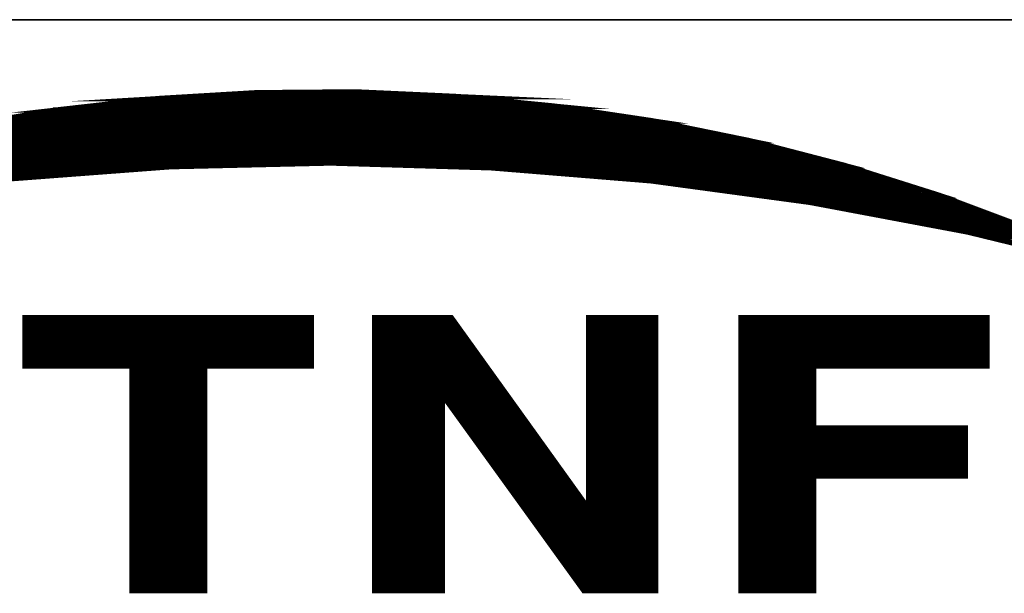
# Model space of a CAD drawing. Header units: millimetres. Extents: x 4065 to 8083, y -652 to 5416.
# Tile 218 of 256: x 5542 to 5557, y 4164 to 4173. Entities that reach past the tile are written whole.
import ezdxf

# ---------------------------------------------------------------- set-up
doc = ezdxf.new("R2010")
doc.units = ezdxf.units.MM
doc.header["$LTSCALE"] = 0.8
doc.layers.get('0').update_dxf_attribs({"linetype": 'CONTINUOUS', "lineweight": 0})

# ---------------------------------------------------------------- blocks, each defined once
blk = doc.blocks.new('SMOOTH_0$0254')
at = {"const_width": 0.0127}
blk.add_lwpolyline([(-0.00635, 0, 1), (0.00635, 0, 1)], format="xyb", close=True, dxfattribs=at)
blk = doc.blocks.new('logo')
at = {"color": 7, "const_width": 0.3380740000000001}
for points in [[(-3495.641256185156, 5338.044347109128), (-3491.639675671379, 5339.830451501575), (-3485.860544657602, 5342.097428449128), (-3479.969875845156, 5344.063883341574), (-3473.984643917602, 5345.712619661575), (-3467.913597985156, 5347.052217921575), (-3461.790997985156, 5348.074097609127), (-3455.625486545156, 5348.769598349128), (-3449.425590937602, 5349.138862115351), (-3443.217123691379, 5349.190336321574), (-3437.008665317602, 5348.907010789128), (-3430.834528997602, 5348.305922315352), (-3424.694794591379, 5347.387070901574), (-3418.606569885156, 5346.141955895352), (-3412.595631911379, 5344.579122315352), (-3406.679097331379, 5342.707159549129), (-3400.865670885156, 5340.525978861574)], [(-3395.172415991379, 5338.044329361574), (-3404.927341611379, 5340.422968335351), (-3414.78528663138, 5342.277796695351), (-3424.737759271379, 5343.625939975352), (-3434.741670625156, 5344.441674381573), (-3444.771412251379, 5344.742285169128), (-3454.809725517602, 5344.51038947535), (-3464.813636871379, 5343.754718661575), (-3474.774636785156, 5342.483862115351), (-3484.649831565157, 5340.680605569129), (-3494.421882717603, 5338.370637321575), (-3495.641256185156, 5338.044347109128)], [(-3435.295056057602, 5348.588236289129), (-3455.748497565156, 5348.588245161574)], [(-3456.762737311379, 5348.419217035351), (-3434.111797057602, 5348.419217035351)], [(-3426.843161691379, 5347.574014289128), (-3463.862238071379, 5347.574005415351)], [(-3463.777799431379, 5347.742998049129), (-3427.181288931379, 5347.743024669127)], [(-3470.623815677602, 5346.390728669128), (-3420.250798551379, 5346.390728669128)], [(-3421.603076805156, 5346.728838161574), (-3469.271519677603, 5346.728838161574)], [(-3474.342576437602, 5345.54557028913), (-3416.869987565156, 5345.545552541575)], [(-3418.222336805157, 5345.883635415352), (-3472.483213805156, 5345.88360879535)], [(-3476.201965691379, 5344.953914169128), (-3414.587979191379, 5344.953905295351)], [(-3475.525835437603, 5345.207496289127), (-3415.517656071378, 5345.207478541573)], [(-3416.193866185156, 5345.376497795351), (-3417.123560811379, 5345.376462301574)], [(-3478.737565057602, 5344.277739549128), (-3459.29831893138, 5344.277748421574)], [(-3430.731048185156, 5344.362320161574), (-3412.136987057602, 5344.362320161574)], [(-3411.629858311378, 5344.193265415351), (-3429.46326181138, 5344.193300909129)], [(-3411.122773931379, 5344.024237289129), (-3427.519371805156, 5344.024237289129)], [(-3410.615662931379, 5343.855191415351), (-3425.40642705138, 5343.855191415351)], [(-3409.263322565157, 5343.348071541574), (-3422.279189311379, 5343.348098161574)], [(-3408.587192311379, 5343.179043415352), (-3420.081708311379, 5343.179052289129)], [(-3407.911079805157, 5343.010041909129), (-3418.898458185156, 5343.010006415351)], [(-3406.389720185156, 5342.502895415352), (-3415.264180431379, 5342.50286879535)], [(-3405.037441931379, 5341.995793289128), (-3412.982163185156, 5341.995784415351)], [(-3411.629884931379, 5341.82672079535), (-3410.953754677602, 5341.826738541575)], [(-3404.530295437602, 5341.826747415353), (-3410.108507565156, 5341.826738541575)], [(-3404.192248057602, 5341.657745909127), (-3411.291784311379, 5341.657745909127)], [(-3403.68514593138, 5341.488682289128), (-3409.855023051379, 5341.488673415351)], [(-3403.178034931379, 5341.319636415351), (-3403.769655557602, 5341.319627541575)], [(-3402.839960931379, 5341.150590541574), (-3408.756238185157, 5341.150626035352)], [(-3402.332867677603, 5340.981544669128), (-3406.981385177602, 5340.981553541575)], [(-3401.994758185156, 5340.812507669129), (-3406.136164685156, 5340.812516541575)], [(-3403.516091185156, 5340.305414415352), (-3400.642471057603, 5340.305441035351)], [(-3400.304405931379, 5340.13640403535), (-3403.009015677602, 5340.136430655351)], [(-3463.862300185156, 5334.811711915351), (-3446.028896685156, 5334.811711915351)], [(-3446.028896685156, 5334.558156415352), (-3463.862300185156, 5334.558156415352)], [(-3441.802971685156, 5334.980748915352), (-3441.802971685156, 5318.077048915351)], [(-3441.549416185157, 5334.980748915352), (-3441.549416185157, 5318.077048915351)], [(-3441.295860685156, 5334.980748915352), (-3441.295860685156, 5318.077048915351)], [(-3441.042305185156, 5334.980748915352), (-3441.042305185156, 5318.077048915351)], [(-3440.788749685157, 5334.980748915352), (-3440.788749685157, 5318.077048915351)], [(-3440.535194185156, 5334.980748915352), (-3440.535194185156, 5318.077048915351)], [(-3440.281638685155, 5334.980748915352), (-3440.281638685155, 5318.077048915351)], [(-3439.943564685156, 5334.980748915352), (-3439.943564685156, 5318.077048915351)], [(-3439.690009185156, 5334.980748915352), (-3439.690009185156, 5318.077048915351)], [(-3439.436453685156, 5334.980748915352), (-3439.436453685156, 5318.077048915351)], [(-3439.182898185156, 5334.980748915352), (-3439.182898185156, 5318.077048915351)], [(-3438.929342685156, 5334.980748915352), (-3438.929342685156, 5318.077048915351)], [(-3438.675787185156, 5334.980748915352), (-3438.675787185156, 5318.077048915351)], [(-3438.422231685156, 5334.980748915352), (-3438.422231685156, 5318.077048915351)], [(-3438.168676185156, 5334.980748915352), (-3438.168676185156, 5318.077048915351)], [(-3437.915120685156, 5334.980748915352), (-3437.915120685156, 5318.077048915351)], [(-3437.661565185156, 5334.980748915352), (-3437.661565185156, 5330.163194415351)], [(-3437.408009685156, 5334.980748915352), (-3437.408009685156, 5329.909638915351)], [(-3437.154454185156, 5334.811711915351), (-3437.154454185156, 5329.487046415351)], [(-3428.449048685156, 5334.980748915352), (-3428.449048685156, 5318.077048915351)], [(-3428.195493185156, 5334.980748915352), (-3428.195493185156, 5318.077048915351)], [(-3427.941937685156, 5334.980748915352), (-3427.941937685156, 5318.077048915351)], [(-3427.688382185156, 5334.980748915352), (-3427.688382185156, 5318.077048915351)], [(-3427.434826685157, 5334.980748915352), (-3427.434826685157, 5318.077048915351)], [(-3427.181271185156, 5334.980748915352), (-3427.181271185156, 5318.077048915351)], [(-3426.927715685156, 5334.980748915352), (-3426.927715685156, 5318.077048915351)], [(-3426.674160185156, 5334.980748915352), (-3426.674160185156, 5318.077048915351)], [(-3426.420604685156, 5334.980748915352), (-3426.420604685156, 5318.077048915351)], [(-3426.167049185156, 5334.980748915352), (-3426.167049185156, 5318.077048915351)], [(-3425.913493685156, 5334.980748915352), (-3425.913493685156, 5318.077048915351)], [(-3425.659938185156, 5334.980748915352), (-3425.659938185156, 5318.077048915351)], [(-3425.406382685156, 5334.980748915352), (-3425.406382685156, 5318.077048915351)], [(-3425.152827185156, 5334.980748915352), (-3425.152827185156, 5318.077048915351)], [(-3424.899271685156, 5334.980748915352), (-3424.899271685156, 5318.077048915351)], [(-3424.645716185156, 5334.980748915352), (-3424.645716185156, 5318.077048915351)], [(-3419.067495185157, 5334.896230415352), (-3403.769646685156, 5334.896230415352)], [(-3419.067495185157, 5334.642674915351), (-3403.769646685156, 5334.642674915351)], [(-3446.028896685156, 5334.304600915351), (-3463.862300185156, 5334.304600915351)], [(-3446.028896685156, 5334.051045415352), (-3463.862300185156, 5334.051045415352)], [(-3446.028896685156, 5333.797489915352), (-3463.862300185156, 5333.797489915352)], [(-3436.900898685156, 5334.389119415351), (-3436.900898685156, 5329.233490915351)], [(-3436.647343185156, 5334.051045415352), (-3436.647343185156, 5328.895416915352)], [(-3419.067495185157, 5334.389119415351), (-3403.769646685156, 5334.389119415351)], [(-3419.067495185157, 5334.135563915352), (-3403.769646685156, 5334.135563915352)], [(-3419.067495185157, 5333.88200841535), (-3403.769646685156, 5333.88200841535)], [(-3446.028896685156, 5333.543934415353), (-3463.862300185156, 5333.543934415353)], [(-3446.028896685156, 5333.290378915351), (-3463.862300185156, 5333.290378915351)], [(-3436.393787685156, 5333.712971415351), (-3436.393787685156, 5328.55734291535)], [(-3436.140232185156, 5333.374897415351), (-3436.140232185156, 5328.134750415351)], [(-3419.067495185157, 5333.628452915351), (-3403.769646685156, 5333.628452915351)], [(-3419.067495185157, 5333.374897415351), (-3403.769646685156, 5333.374897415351)], [(-3446.028896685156, 5333.036823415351), (-3463.862300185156, 5333.036823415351)], [(-3446.028896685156, 5332.783267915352), (-3463.862300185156, 5332.783267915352)], [(-3435.886676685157, 5332.952304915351), (-3435.886676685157, 5327.796676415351)], [(-3435.633121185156, 5332.698749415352), (-3435.633121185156, 5327.374083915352)], [(-3419.067495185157, 5333.121341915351), (-3403.769646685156, 5333.121341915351)], [(-3419.067495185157, 5332.867786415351), (-3403.769646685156, 5332.867786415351)], [(-3419.067495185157, 5332.614230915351), (-3403.769646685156, 5332.614230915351)], [(-3446.028896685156, 5332.529712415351), (-3463.862300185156, 5332.529712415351)], [(-3446.028896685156, 5332.276156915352), (-3463.862300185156, 5332.276156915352)], [(-3457.016301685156, 5332.022601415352), (-3457.016301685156, 5318.077048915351)], [(-3456.762746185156, 5332.022601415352), (-3456.762746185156, 5318.077048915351)], [(-3456.509190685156, 5332.022601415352), (-3456.509190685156, 5318.077048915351)], [(-3456.255635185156, 5332.022601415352), (-3456.255635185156, 5318.077048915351)], [(-3456.002079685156, 5332.022601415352), (-3456.002079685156, 5318.077048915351)], [(-3455.748524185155, 5332.022601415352), (-3455.748524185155, 5318.077048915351)], [(-3455.494968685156, 5332.022601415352), (-3455.494968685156, 5318.077048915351)], [(-3455.241413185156, 5332.022601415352), (-3455.241413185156, 5318.077048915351)], [(-3454.987857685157, 5332.022601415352), (-3454.987857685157, 5318.077048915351)], [(-3454.734302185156, 5332.022601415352), (-3454.734302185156, 5318.077048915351)], [(-3454.480746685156, 5332.022601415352), (-3454.480746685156, 5318.077048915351)], [(-3454.227191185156, 5332.022601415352), (-3454.227191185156, 5318.077048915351)], [(-3453.973635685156, 5332.022601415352), (-3453.973635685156, 5318.077048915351)], [(-3453.720080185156, 5332.022601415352), (-3453.720080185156, 5318.077048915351)], [(-3453.466524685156, 5332.022601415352), (-3453.466524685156, 5318.077048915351)], [(-3453.212969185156, 5332.022601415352), (-3453.212969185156, 5318.077048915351)], [(-3452.959413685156, 5332.022601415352), (-3452.959413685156, 5318.077048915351)], [(-3435.379565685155, 5332.276156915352), (-3435.379565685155, 5327.036009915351)], [(-3419.067495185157, 5332.360675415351), (-3403.769646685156, 5332.360675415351)], [(-3419.067495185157, 5332.107119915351), (-3403.769646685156, 5332.107119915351)], [(-3435.126010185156, 5331.938082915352), (-3435.126010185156, 5326.697935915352)], [(-3434.872454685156, 5331.60000891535), (-3434.872454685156, 5326.35986191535)], [(-3419.067495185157, 5331.769045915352), (-3414.588014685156, 5331.769045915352)], [(-3419.067495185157, 5331.515490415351), (-3414.588014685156, 5331.515490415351)], [(-3434.618899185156, 5331.261934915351), (-3434.618899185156, 5325.937269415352)], [(-3434.365343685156, 5330.923860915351), (-3434.365343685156, 5325.68371391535)], [(-3419.067495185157, 5331.261934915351), (-3414.588014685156, 5331.261934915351)], [(-3419.067495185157, 5331.008379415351), (-3414.588014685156, 5331.008379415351)], [(-3419.067495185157, 5330.754823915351), (-3414.588014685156, 5330.754823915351)], [(-3434.111788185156, 5330.585786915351), (-3434.111788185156, 5325.26112141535)], [(-3433.858232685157, 5330.247712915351), (-3433.858232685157, 5325.007565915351)], [(-3419.067495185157, 5330.501268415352), (-3414.588014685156, 5330.501268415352)], [(-3419.067495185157, 5330.247712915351), (-3414.588014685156, 5330.247712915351)], [(-3433.604677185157, 5329.909638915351), (-3433.604677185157, 5324.584973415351)], [(-3433.351121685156, 5329.487046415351), (-3433.351121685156, 5324.331417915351)], [(-3419.067495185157, 5329.994157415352), (-3414.588014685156, 5329.994157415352)], [(-3419.067495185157, 5329.740601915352), (-3414.588014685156, 5329.740601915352)], [(-3419.067495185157, 5329.487046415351), (-3414.588014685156, 5329.487046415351)], [(-3433.097566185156, 5329.148972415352), (-3433.097566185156, 5323.908825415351)], [(-3419.067495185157, 5329.233490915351), (-3414.588014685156, 5329.233490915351)], [(-3419.067495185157, 5328.979935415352), (-3414.588014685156, 5328.979935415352)], [(-3432.844010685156, 5328.810898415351), (-3432.844010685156, 5323.570751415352)], [(-3432.590455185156, 5328.472824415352), (-3432.590455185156, 5323.232677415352)], [(-3419.067495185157, 5328.726379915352), (-3414.588014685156, 5328.726379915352)], [(-3419.067495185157, 5328.472824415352), (-3414.588014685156, 5328.472824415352)], [(-3432.336899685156, 5328.134750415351), (-3432.336899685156, 5322.894603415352)], [(-3432.083344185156, 5327.712157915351), (-3432.083344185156, 5322.472010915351)], [(-3419.067495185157, 5328.219268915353), (-3414.588014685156, 5328.219268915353)], [(-3419.067495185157, 5327.796676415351), (-3405.206461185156, 5327.796676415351)], [(-3418.982976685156, 5328.050231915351), (-3405.121942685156, 5328.050231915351)], [(-3431.829788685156, 5327.374083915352), (-3431.829788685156, 5322.218455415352)], [(-3419.067495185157, 5327.543120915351), (-3405.206461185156, 5327.543120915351)], [(-3419.067495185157, 5327.289565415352), (-3405.206461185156, 5327.289565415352)], [(-3419.067495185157, 5327.036009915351), (-3405.206461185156, 5327.036009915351)], [(-3431.576233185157, 5326.951491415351), (-3431.576233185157, 5321.79586291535)], [(-3431.322677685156, 5326.613417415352), (-3431.322677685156, 5321.457788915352)], [(-3419.067495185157, 5326.78245441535), (-3405.206461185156, 5326.78245441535)], [(-3419.067495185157, 5326.528898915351), (-3405.206461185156, 5326.528898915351)], [(-3431.069122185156, 5326.275343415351), (-3431.069122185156, 5321.11971491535)], [(-3430.815566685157, 5326.021787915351), (-3430.815566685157, 5320.78164091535)], [(-3419.067495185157, 5326.275343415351), (-3405.206461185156, 5326.275343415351)], [(-3419.067495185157, 5326.021787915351), (-3405.206461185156, 5326.021787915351)], [(-3430.562011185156, 5325.599195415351), (-3430.562011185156, 5320.359048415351)], [(-3430.308455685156, 5325.26112141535), (-3430.308455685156, 5320.105492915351)], [(-3419.067495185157, 5325.768232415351), (-3405.206461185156, 5325.768232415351)], [(-3419.067495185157, 5325.514676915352), (-3405.206461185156, 5325.514676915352)], [(-3419.067495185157, 5325.26112141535), (-3405.206461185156, 5325.26112141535)], [(-3430.054900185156, 5324.923047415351), (-3430.054900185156, 5319.682900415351)], [(-3429.801344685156, 5324.584973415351), (-3429.801344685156, 5319.344826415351)], [(-3419.067495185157, 5324.923047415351), (-3414.588014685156, 5324.923047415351)], [(-3419.067495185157, 5324.669491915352), (-3414.588014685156, 5324.669491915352)], [(-3429.547789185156, 5324.246899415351), (-3429.547789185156, 5319.091270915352)], [(-3419.067495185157, 5324.415936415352), (-3414.588014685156, 5324.415936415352)], [(-3419.067495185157, 5324.162380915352), (-3414.588014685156, 5324.162380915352)], [(-3429.294233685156, 5323.824306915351), (-3429.294233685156, 5318.753196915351)], [(-3429.040678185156, 5323.570751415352), (-3429.040678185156, 5318.330604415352)], [(-3419.067495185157, 5323.908825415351), (-3414.588014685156, 5323.908825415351)], [(-3419.067495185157, 5323.655269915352), (-3414.588014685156, 5323.655269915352)], [(-3419.067495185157, 5323.401714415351), (-3414.588014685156, 5323.401714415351)], [(-3428.787122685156, 5323.148158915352), (-3428.787122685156, 5318.077048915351)], [(-3428.618085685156, 5317.992530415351), (-3428.618085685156, 5323.148158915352)], [(-3419.067495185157, 5323.148158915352), (-3414.588014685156, 5323.148158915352)], [(-3419.067495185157, 5322.894603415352), (-3414.588014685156, 5322.894603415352)], [(-3419.067495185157, 5322.641047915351), (-3414.588014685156, 5322.641047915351)], [(-3419.067495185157, 5322.387492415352), (-3414.588014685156, 5322.387492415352)], [(-3419.067495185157, 5322.133936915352), (-3414.588014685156, 5322.133936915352)], [(-3419.067495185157, 5321.88038141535), (-3414.588014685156, 5321.88038141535)], [(-3419.067495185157, 5321.62682591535), (-3414.588014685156, 5321.62682591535)], [(-3419.067495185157, 5321.373270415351), (-3414.588014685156, 5321.373270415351)], [(-3419.067495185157, 5321.11971491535), (-3414.588014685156, 5321.11971491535)], [(-3419.067495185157, 5320.866159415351), (-3414.588014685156, 5320.866159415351)], [(-3419.067495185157, 5320.612603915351), (-3414.588014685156, 5320.612603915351)], [(-3419.067495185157, 5320.359048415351), (-3414.588014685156, 5320.359048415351)], [(-3419.067495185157, 5320.105492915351), (-3414.588014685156, 5320.105492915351)], [(-3419.067495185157, 5319.851937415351), (-3414.588014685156, 5319.851937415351)], [(-3419.067495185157, 5319.598381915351), (-3414.588014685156, 5319.598381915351)], [(-3419.067495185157, 5319.344826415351), (-3414.588014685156, 5319.344826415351)], [(-3419.067495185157, 5319.091270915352), (-3414.588014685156, 5319.091270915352)], [(-3419.067495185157, 5318.837715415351), (-3414.588014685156, 5318.837715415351)], [(-3419.067495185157, 5318.584159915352), (-3414.588014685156, 5318.584159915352)], [(-3419.067495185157, 5318.330604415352), (-3414.588014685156, 5318.330604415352)], [(-3419.067495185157, 5318.077048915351), (-3414.588014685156, 5318.077048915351)]]:
    blk.add_lwpolyline(points, dxfattribs=at)
for points in [[(-3459.730095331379, 5348.297359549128), (-3455.625504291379, 5348.761062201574), (-3435.597459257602, 5348.761062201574), (-3430.834528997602, 5348.297324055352)], [(-3455.616897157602, 5348.761062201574), (-3453.313166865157, 5348.898430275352), (-3437.008665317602, 5348.898465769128), (-3435.597503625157, 5348.761071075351)], [(-3453.313113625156, 5348.898474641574), (-3449.425590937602, 5349.130317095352), (-3442.089864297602, 5349.130325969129), (-3437.017245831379, 5348.898483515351)], [(-3449.417019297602, 5349.130317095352), (-3443.217150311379, 5349.181835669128), (-3443.217150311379, 5349.181835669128), (-3442.089917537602, 5349.130290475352)], [(-3465.909848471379, 5347.378517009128), (-3461.850981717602, 5348.056874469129), (-3429.227896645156, 5348.056901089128), (-3424.694803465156, 5347.378517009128)], [(-3461.782435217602, 5348.065499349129), (-3459.730113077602, 5348.297341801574), (-3430.834582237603, 5348.297395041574), (-3429.285307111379, 5348.065463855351)], [(-3461.850937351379, 5348.056883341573), (-3461.799578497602, 5348.065454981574), (-3461.799578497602, 5348.065454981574), (-3461.790980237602, 5348.056909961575)], [(-3461.790980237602, 5348.056927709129), (-3461.791006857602, 5348.065579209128), (-3429.285262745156, 5348.065508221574), (-3429.227887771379, 5348.056918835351)], [(-3467.913535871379, 5347.043664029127), (-3465.909759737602, 5347.378579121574), (-3424.694767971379, 5347.378552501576), (-3423.059510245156, 5347.043681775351)], [(-3472.035696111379, 5346.133419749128), (-3467.922151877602, 5347.043655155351), (-3423.059563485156, 5347.043690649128), (-3418.615088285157, 5346.133446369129)], [(-3473.976054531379, 5345.704110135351), (-3472.035687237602, 5346.133455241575), (-3418.606569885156, 5346.133472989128), (-3416.957576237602, 5345.704101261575)], [(-3477.436255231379, 5344.750927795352), (-3473.976072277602, 5345.704092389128), (-3416.957567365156, 5345.704074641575), (-3413.296802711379, 5344.750927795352)], [(-3479.961224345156, 5344.055347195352), (-3478.277873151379, 5344.519049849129), (-3454.809663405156, 5344.519058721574), (-3460.948439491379, 5344.055347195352)], [(-3478.277908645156, 5344.519032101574), (-3477.436228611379, 5344.750910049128), (-3444.779966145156, 5344.750847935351), (-3454.809690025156, 5344.519032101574)], [(-3438.576601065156, 5344.570577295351), (-3444.771465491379, 5344.750874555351), (-3413.296784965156, 5344.750883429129), (-3412.604247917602, 5344.570577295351)], [(-3434.741688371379, 5344.45893301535), (-3438.576592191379, 5344.570559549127), (-3412.604212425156, 5344.570586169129), (-3412.250911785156, 5344.458906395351)], [(-3424.737741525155, 5343.634582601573), (-3434.733107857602, 5344.458950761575), (-3412.250876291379, 5344.458959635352), (-3409.641646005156, 5343.634600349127)], [(-3484.644720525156, 5342.492486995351), (-3480.843171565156, 5343.763352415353), (-3464.822235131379, 5343.763352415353), (-3474.774663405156, 5342.492513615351)], [(-3480.817518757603, 5343.771986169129), (-3479.969849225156, 5344.055382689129), (-3460.948563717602, 5344.055338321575), (-3464.700004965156, 5343.771968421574)], [(-3464.813645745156, 5343.763396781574), (-3464.813672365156, 5343.772048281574), (-3464.699960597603, 5343.772012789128), (-3464.813645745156, 5343.763396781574)], [(-3417.78123453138, 5342.698579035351), (-3424.729143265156, 5343.634591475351), (-3409.641646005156, 5343.634547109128), (-3406.679115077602, 5342.698543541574)], [(-3414.785330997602, 5342.295028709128), (-3417.781243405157, 5342.698596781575), (-3406.679132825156, 5342.698596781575), (-3405.603418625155, 5342.295019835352)], [(-3405.381647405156, 5340.517433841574), (-3414.785366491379, 5342.294948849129), (-3405.603418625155, 5342.295010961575), (-3400.865670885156, 5340.517433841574)], [(-3404.927350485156, 5340.431584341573), (-3405.381656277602, 5340.517478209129), (-3400.865617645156, 5340.517451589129), (-3400.668833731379, 5340.431566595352)], [(-3395.275453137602, 5338.078695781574), (-3404.918743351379, 5340.431575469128), (-3400.668789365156, 5340.431575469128), (-3395.275453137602, 5338.078695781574)], [(-3463.911981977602, 5332.03338251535), (-3463.911955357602, 5335.064619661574), (-3445.99933961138, 5335.064610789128), (-3445.999330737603, 5332.03338251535)], [(-3442.032116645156, 5330.135669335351), (-3442.032098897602, 5335.064637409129), (-3437.240543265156, 5335.064637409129), (-3433.702567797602, 5330.135669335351)], [(-3428.644883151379, 5323.137191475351), (-3428.644874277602, 5335.064637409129), (-3424.454371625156, 5335.064619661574), (-3424.454362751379, 5323.137200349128)], [(-3419.096040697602, 5332.033400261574), (-3419.096014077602, 5335.064637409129), (-3403.707994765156, 5335.06465515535), (-3403.707985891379, 5332.03338251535)], [(-3457.222677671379, 5317.976372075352), (-3457.22273091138, 5332.033426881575), (-3452.680143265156, 5332.033444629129), (-3452.680116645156, 5317.976345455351)], [(-3419.096031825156, 5328.152080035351), (-3419.096014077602, 5332.033444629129), (-3414.562033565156, 5332.033418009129), (-3414.562042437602, 5328.152088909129)], [(-3442.032152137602, 5317.967791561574), (-3442.032161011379, 5330.135669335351), (-3437.807291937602, 5330.135722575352), (-3437.807291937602, 5317.96777381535)], [(-3432.668913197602, 5323.137209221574), (-3437.721469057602, 5330.135660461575), (-3433.702594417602, 5330.13569595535), (-3428.679231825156, 5323.137191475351)], [(-3419.096031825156, 5325.146602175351), (-3419.096040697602, 5328.152062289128), (-3405.064727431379, 5328.152106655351), (-3405.064727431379, 5325.146611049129)], [(-3419.096040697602, 5317.967764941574), (-3419.096049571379, 5325.146566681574), (-3414.562051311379, 5325.146548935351), (-3414.562051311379, 5317.96777381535)], [(-3428.93679807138, 5317.967764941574), (-3432.668859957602, 5323.137182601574), (-3424.454353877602, 5323.137200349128), (-3424.454318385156, 5317.967764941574)]]:
    blk.add_lwpolyline(points, close=True, dxfattribs=at)
at = {"color": 7, "xscale": 13.31, "yscale": 13.31, "zscale": 13.31}
for p in [(-3455.748497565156, 5348.588245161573), (-3455.625504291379, 5348.761062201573), (-3455.625486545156, 5348.769598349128), (-3455.616897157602, 5348.761062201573), (-3453.313166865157, 5348.89843027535), (-3453.313113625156, 5348.898474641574), (-3449.425590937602, 5349.13886211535), (-3449.425590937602, 5349.130317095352), (-3449.417019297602, 5349.130317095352), (-3443.217150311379, 5349.181835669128), (-3443.217150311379, 5349.181835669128), (-3443.217123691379, 5349.190336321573), (-3442.089917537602, 5349.130290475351), (-3442.089864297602, 5349.130325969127), (-3437.017245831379, 5348.898483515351), (-3437.008665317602, 5348.907010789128), (-3437.008665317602, 5348.898465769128), (-3435.597503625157, 5348.761071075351), (-3435.597459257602, 5348.761062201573), (-3435.295056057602, 5348.588236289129), (-3461.850981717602, 5348.056874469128), (-3461.850937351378, 5348.056883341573), (-3461.799578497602, 5348.065454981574), (-3461.799578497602, 5348.065454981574), (-3461.791006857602, 5348.065579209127), (-3461.790997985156, 5348.074097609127), (-3461.790980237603, 5348.056927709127), (-3461.790980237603, 5348.056909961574), (-3461.782435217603, 5348.065499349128), (-3459.730113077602, 5348.297341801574), (-3459.730095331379, 5348.297359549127), (-3456.762737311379, 5348.41921703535), (-3434.111797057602, 5348.41921703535), (-3430.834582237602, 5348.297395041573), (-3430.834528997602, 5348.30592231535), (-3430.834528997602, 5348.297324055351), (-3429.285307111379, 5348.065463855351), (-3429.285262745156, 5348.065508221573), (-3429.227896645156, 5348.056901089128), (-3429.227887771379, 5348.05691883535), (-3463.862238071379, 5347.574005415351), (-3463.777799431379, 5347.742998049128), (-3427.181288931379, 5347.743024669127), (-3426.843161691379, 5347.574014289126), (-3424.694803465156, 5347.378517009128), (-3424.694794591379, 5347.387070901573), (-3424.694767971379, 5347.378552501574), (-3423.059563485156, 5347.043690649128), (-3423.059510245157, 5347.043681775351), (-3421.603076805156, 5346.728838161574), (-3420.250798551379, 5346.390728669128), (-3418.615088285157, 5346.133446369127), (-3418.606569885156, 5346.14195589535), (-3418.606569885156, 5346.133472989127), (-3418.222336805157, 5345.883635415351), (-3416.957576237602, 5345.704101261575), (-3416.957567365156, 5345.704074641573), (-3416.869987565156, 5345.545552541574), (-3417.123560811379, 5345.376462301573), (-3416.193866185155, 5345.376497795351), (-3415.517656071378, 5345.207478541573), (-3414.587979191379, 5344.953905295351), (-3459.29831893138, 5344.277748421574), (-3454.809725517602, 5344.51038947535), (-3454.809690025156, 5344.519032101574), (-3454.809663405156, 5344.519058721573), (-3444.779966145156, 5344.750847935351), (-3444.771465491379, 5344.75087455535), (-3444.771412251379, 5344.742285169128), (-3438.576601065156, 5344.570577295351), (-3438.576592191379, 5344.570559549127), (-3434.741688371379, 5344.458933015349), (-3434.741670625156, 5344.441674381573), (-3434.733107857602, 5344.458950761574), (-3430.731048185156, 5344.362320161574), (-3413.296802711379, 5344.750927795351), (-3413.296784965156, 5344.750883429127), (-3412.604247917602, 5344.570577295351), (-3412.604212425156, 5344.570586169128), (-3412.595631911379, 5344.579122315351), (-3412.250911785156, 5344.458906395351), (-3412.250876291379, 5344.458959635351), (-3412.136987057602, 5344.362320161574), (-3460.948563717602, 5344.055338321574), (-3460.948439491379, 5344.05534719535), (-3429.463261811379, 5344.193300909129), (-3427.519371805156, 5344.024237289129), (-3425.40642705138, 5343.85519141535), (-3411.629858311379, 5344.193265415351), (-3411.122773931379, 5344.024237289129), (-3410.615662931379, 5343.85519141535), (-3424.737759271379, 5343.625939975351), (-3424.737741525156, 5343.634582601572), (-3424.729143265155, 5343.63459147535), (-3422.279189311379, 5343.348098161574), (-3420.081708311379, 5343.179052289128), (-3409.641646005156, 5343.634600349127), (-3409.641646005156, 5343.634547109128), (-3409.263322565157, 5343.348071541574), (-3408.587192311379, 5343.179043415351), (-3418.898458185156, 5343.010006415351), (-3417.781243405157, 5342.698596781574), (-3417.78123453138, 5342.69857903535), (-3415.264180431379, 5342.50286879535), (-3407.911079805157, 5343.010041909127), (-3406.679132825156, 5342.698596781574), (-3406.679115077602, 5342.698543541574), (-3406.679097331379, 5342.707159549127), (-3406.389720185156, 5342.502895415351), (-3414.785366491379, 5342.294948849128), (-3414.785330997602, 5342.295028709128), (-3414.785286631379, 5342.27779669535), (-3412.982163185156, 5341.99578441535), (-3411.629884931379, 5341.82672079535), (-3410.953754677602, 5341.826738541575), (-3410.108507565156, 5341.826738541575), (-3405.603418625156, 5342.295019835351), (-3405.603418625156, 5342.295010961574), (-3405.037441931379, 5341.995793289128), (-3404.530295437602, 5341.826747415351), (-3411.291784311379, 5341.657745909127), (-3409.855023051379, 5341.488673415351), (-3404.192248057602, 5341.657745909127), (-3403.769655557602, 5341.319627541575), (-3403.685145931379, 5341.488682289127), (-3403.178034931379, 5341.319636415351), (-3408.756238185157, 5341.150626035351), (-3406.981385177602, 5340.981553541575), (-3406.136164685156, 5340.812516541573), (-3402.839960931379, 5341.150590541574), (-3405.381656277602, 5340.517478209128), (-3405.381647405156, 5340.517433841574), (-3404.927350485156, 5340.431584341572), (-3404.927341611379, 5340.422968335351), (-3404.918743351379, 5340.431575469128), (-3403.516091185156, 5340.305414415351), (-3403.009015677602, 5340.13643065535), (-3463.911955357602, 5335.064619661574), (-3445.99933961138, 5335.064610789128), (-3442.032098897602, 5335.064637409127), (-3437.240543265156, 5335.064637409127), (-3428.644874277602, 5335.064637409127), (-3424.454371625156, 5335.064619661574), (-3419.096014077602, 5335.064637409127), (-3403.707994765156, 5335.06465515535), (-3463.862300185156, 5334.81171191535), (-3463.862300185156, 5334.558156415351), (-3446.028896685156, 5334.81171191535), (-3446.028896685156, 5334.558156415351), (-3441.802971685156, 5334.980748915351), (-3441.549416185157, 5334.980748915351), (-3441.295860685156, 5334.980748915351), (-3441.042305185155, 5334.980748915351), (-3440.788749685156, 5334.980748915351), (-3440.535194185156, 5334.980748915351), (-3440.281638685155, 5334.980748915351), (-3439.943564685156, 5334.980748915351), (-3439.690009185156, 5334.980748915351), (-3439.436453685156, 5334.980748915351), (-3439.182898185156, 5334.980748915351), (-3438.929342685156, 5334.980748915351), (-3438.675787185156, 5334.980748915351), (-3438.422231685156, 5334.980748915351), (-3438.168676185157, 5334.980748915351), (-3437.915120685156, 5334.980748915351), (-3437.661565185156, 5334.980748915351), (-3437.408009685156, 5334.980748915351), (-3437.154454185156, 5334.81171191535), (-3428.449048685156, 5334.980748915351), (-3428.195493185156, 5334.980748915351), (-3427.941937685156, 5334.980748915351), (-3427.688382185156, 5334.980748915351), (-3427.434826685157, 5334.980748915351), (-3427.181271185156, 5334.980748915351), (-3426.927715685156, 5334.980748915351), (-3426.674160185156, 5334.980748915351), (-3426.420604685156, 5334.980748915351), (-3426.167049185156, 5334.980748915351), (-3425.913493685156, 5334.980748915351), (-3425.659938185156, 5334.980748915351), (-3425.406382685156, 5334.980748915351), (-3425.152827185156, 5334.980748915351), (-3424.899271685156, 5334.980748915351), (-3424.645716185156, 5334.980748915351), (-3419.067495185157, 5334.89623041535), (-3419.067495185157, 5334.64267491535), (-3403.769646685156, 5334.89623041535), (-3403.769646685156, 5334.64267491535), (-3463.862300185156, 5334.30460091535), (-3463.862300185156, 5334.051045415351), (-3463.862300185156, 5333.797489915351), (-3446.028896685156, 5334.30460091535), (-3446.028896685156, 5334.051045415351), (-3446.028896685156, 5333.797489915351), (-3436.900898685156, 5334.38911941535), (-3436.647343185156, 5334.051045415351), (-3419.067495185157, 5334.38911941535), (-3419.067495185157, 5334.135563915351), (-3419.067495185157, 5333.88200841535), (-3403.769646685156, 5334.38911941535), (-3403.769646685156, 5334.135563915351), (-3403.769646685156, 5333.88200841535), (-3463.862300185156, 5333.543934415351), (-3463.862300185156, 5333.290378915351), (-3446.028896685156, 5333.543934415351), (-3446.028896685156, 5333.290378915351), (-3436.393787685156, 5333.712971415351), (-3436.140232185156, 5333.374897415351), (-3419.067495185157, 5333.628452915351), (-3419.067495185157, 5333.374897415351), (-3403.769646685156, 5333.628452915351), (-3403.769646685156, 5333.374897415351), (-3463.862300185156, 5333.036823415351), (-3463.862300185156, 5332.783267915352), (-3446.028896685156, 5333.036823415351), (-3446.028896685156, 5332.783267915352), (-3435.886676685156, 5332.952304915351), (-3435.633121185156, 5332.698749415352), (-3419.067495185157, 5333.12134191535), (-3419.067495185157, 5332.867786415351), (-3419.067495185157, 5332.614230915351), (-3403.769646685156, 5333.12134191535), (-3403.769646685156, 5332.867786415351), (-3403.769646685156, 5332.614230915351), (-3463.911981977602, 5332.03338251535), (-3463.862300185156, 5332.529712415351), (-3463.862300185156, 5332.276156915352), (-3457.22273091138, 5332.033426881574), (-3457.016301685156, 5332.022601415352), (-3456.762746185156, 5332.022601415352), (-3456.509190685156, 5332.022601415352), (-3456.255635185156, 5332.022601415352), (-3456.002079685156, 5332.022601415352), (-3455.748524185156, 5332.022601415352), (-3455.494968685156, 5332.022601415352), (-3455.241413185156, 5332.022601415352), (-3454.987857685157, 5332.022601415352), (-3454.734302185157, 5332.022601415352), (-3454.480746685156, 5332.022601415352), (-3454.227191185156, 5332.022601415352), (-3453.973635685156, 5332.022601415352), (-3453.720080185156, 5332.022601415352), (-3453.466524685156, 5332.022601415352), (-3453.212969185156, 5332.022601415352), (-3452.959413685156, 5332.022601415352), (-3452.680143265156, 5332.033444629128), (-3446.028896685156, 5332.529712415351), (-3446.028896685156, 5332.276156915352), (-3445.999330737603, 5332.03338251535), (-3435.379565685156, 5332.276156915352), (-3419.096040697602, 5332.033400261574), (-3419.096014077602, 5332.033444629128), (-3419.067495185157, 5332.36067541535), (-3419.067495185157, 5332.10711991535), (-3414.562033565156, 5332.033418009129), (-3403.769646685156, 5332.36067541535), (-3403.769646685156, 5332.10711991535), (-3403.707985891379, 5332.03338251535), (-3435.126010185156, 5331.938082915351), (-3434.872454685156, 5331.60000891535), (-3419.067495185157, 5331.76904591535), (-3419.067495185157, 5331.515490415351), (-3414.588014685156, 5331.76904591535), (-3414.588014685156, 5331.515490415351), (-3434.618899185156, 5331.261934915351), (-3434.365343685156, 5330.923860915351), (-3419.067495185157, 5331.261934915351), (-3419.067495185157, 5331.008379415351), (-3419.067495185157, 5330.754823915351), (-3414.588014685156, 5331.261934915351), (-3414.588014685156, 5331.008379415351), (-3414.588014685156, 5330.754823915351), (-3442.032161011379, 5330.135669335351), (-3442.032116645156, 5330.135669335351), (-3437.807291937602, 5330.135722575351), (-3437.721469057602, 5330.135660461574), (-3437.661565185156, 5330.16319441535), (-3434.111788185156, 5330.585786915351), (-3433.858232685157, 5330.247712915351), (-3433.702594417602, 5330.13569595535), (-3433.702567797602, 5330.135669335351), (-3419.067495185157, 5330.501268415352), (-3419.067495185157, 5330.247712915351), (-3414.588014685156, 5330.501268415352), (-3414.588014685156, 5330.247712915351), (-3437.408009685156, 5329.90963891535), (-3437.154454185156, 5329.48704641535), (-3433.604677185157, 5329.90963891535), (-3433.351121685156, 5329.48704641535), (-3419.067495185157, 5329.994157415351), (-3419.067495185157, 5329.74060191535), (-3419.067495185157, 5329.48704641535), (-3414.588014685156, 5329.994157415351), (-3414.588014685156, 5329.74060191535), (-3414.588014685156, 5329.48704641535), (-3436.900898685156, 5329.233490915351), (-3436.647343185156, 5328.895416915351), (-3433.097566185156, 5329.148972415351), (-3419.067495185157, 5329.233490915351), (-3419.067495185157, 5328.979935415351), (-3414.588014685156, 5329.233490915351), (-3414.588014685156, 5328.979935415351), (-3436.393787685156, 5328.55734291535), (-3432.844010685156, 5328.81089841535), (-3432.590455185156, 5328.472824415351), (-3419.067495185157, 5328.726379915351), (-3419.067495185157, 5328.472824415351), (-3414.588014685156, 5328.726379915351), (-3414.588014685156, 5328.472824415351), (-3436.140232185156, 5328.134750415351), (-3435.886676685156, 5327.796676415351), (-3432.336899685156, 5328.134750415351), (-3432.083344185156, 5327.712157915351), (-3419.096040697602, 5328.152062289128), (-3419.096031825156, 5328.15208003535), (-3419.067495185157, 5328.219268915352), (-3419.067495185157, 5327.796676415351), (-3418.982976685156, 5328.050231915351), (-3414.588014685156, 5328.219268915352), (-3414.562042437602, 5328.152088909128), (-3405.206461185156, 5327.796676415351), (-3405.121942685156, 5328.050231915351), (-3405.064727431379, 5328.152106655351), (-3435.633121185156, 5327.374083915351), (-3435.379565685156, 5327.03600991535), (-3431.829788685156, 5327.374083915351), (-3419.067495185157, 5327.543120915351), (-3419.067495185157, 5327.28956541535), (-3419.067495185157, 5327.03600991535), (-3405.206461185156, 5327.543120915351), (-3405.206461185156, 5327.28956541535), (-3405.206461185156, 5327.03600991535), (-3435.126010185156, 5326.697935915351), (-3431.576233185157, 5326.951491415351), (-3431.322677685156, 5326.61341741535), (-3419.067495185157, 5326.78245441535), (-3419.067495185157, 5326.528898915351), (-3405.206461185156, 5326.78245441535), (-3405.206461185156, 5326.528898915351), (-3434.872454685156, 5326.35986191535), (-3434.618899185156, 5325.937269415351), (-3431.069122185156, 5326.275343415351), (-3430.815566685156, 5326.021787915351), (-3419.067495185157, 5326.275343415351), (-3419.067495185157, 5326.021787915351), (-3405.206461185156, 5326.275343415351), (-3405.206461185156, 5326.021787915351), (-3434.365343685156, 5325.68371391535), (-3434.111788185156, 5325.26112141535), (-3430.562011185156, 5325.599195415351), (-3430.308455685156, 5325.26112141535), (-3419.067495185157, 5325.768232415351), (-3419.067495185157, 5325.514676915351), (-3419.067495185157, 5325.26112141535), (-3405.206461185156, 5325.768232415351), (-3405.206461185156, 5325.514676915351), (-3405.206461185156, 5325.26112141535), (-3433.858232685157, 5325.007565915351), (-3433.604677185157, 5324.58497341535), (-3430.054900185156, 5324.923047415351), (-3429.801344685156, 5324.58497341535), (-3419.096049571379, 5325.146566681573), (-3419.096031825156, 5325.146602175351), (-3419.067495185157, 5324.923047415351), (-3419.067495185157, 5324.669491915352), (-3414.588014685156, 5324.923047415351), (-3414.588014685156, 5324.669491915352), (-3414.562051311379, 5325.14654893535), (-3405.064727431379, 5325.146611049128), (-3433.351121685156, 5324.33141791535), (-3429.547789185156, 5324.246899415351), (-3419.067495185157, 5324.415936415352), (-3419.067495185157, 5324.16238091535), (-3414.588014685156, 5324.415936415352), (-3414.588014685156, 5324.16238091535), (-3433.097566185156, 5323.90882541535), (-3432.844010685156, 5323.570751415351), (-3429.294233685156, 5323.82430691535), (-3429.040678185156, 5323.570751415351), (-3419.067495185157, 5323.90882541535), (-3419.067495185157, 5323.655269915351), (-3419.067495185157, 5323.40171441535), (-3414.588014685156, 5323.90882541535), (-3414.588014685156, 5323.655269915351), (-3414.588014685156, 5323.40171441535), (-3432.668913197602, 5323.137209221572), (-3432.668859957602, 5323.137182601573), (-3432.590455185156, 5323.232677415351), (-3432.336899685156, 5322.894603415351), (-3428.787122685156, 5323.148158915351), (-3428.679231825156, 5323.137191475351), (-3428.644883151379, 5323.137191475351), (-3428.618085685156, 5323.148158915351), (-3424.454362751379, 5323.137200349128), (-3424.454353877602, 5323.137200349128), (-3419.067495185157, 5323.148158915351), (-3419.067495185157, 5322.894603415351), (-3414.588014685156, 5323.148158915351), (-3414.588014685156, 5322.894603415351), (-3432.083344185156, 5322.472010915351), (-3431.829788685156, 5322.218455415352), (-3419.067495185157, 5322.641047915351), (-3419.067495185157, 5322.38749241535), (-3419.067495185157, 5322.13393691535), (-3414.588014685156, 5322.641047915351), (-3414.588014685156, 5322.38749241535), (-3414.588014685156, 5322.13393691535), (-3431.576233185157, 5321.79586291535), (-3419.067495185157, 5321.88038141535), (-3419.067495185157, 5321.62682591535), (-3414.588014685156, 5321.88038141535), (-3414.588014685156, 5321.62682591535), (-3431.322677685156, 5321.457788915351), (-3431.069122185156, 5321.11971491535), (-3419.067495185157, 5321.373270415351), (-3419.067495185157, 5321.11971491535), (-3419.067495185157, 5320.866159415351), (-3414.588014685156, 5321.373270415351), (-3414.588014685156, 5321.11971491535), (-3414.588014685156, 5320.866159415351), (-3430.815566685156, 5320.78164091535), (-3430.562011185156, 5320.35904841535), (-3419.067495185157, 5320.612603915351), (-3419.067495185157, 5320.35904841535), (-3414.588014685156, 5320.612603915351), (-3414.588014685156, 5320.35904841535), (-3430.308455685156, 5320.105492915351), (-3430.054900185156, 5319.68290041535), (-3419.067495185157, 5320.105492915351), (-3419.067495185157, 5319.851937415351), (-3414.588014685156, 5320.105492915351), (-3414.588014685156, 5319.851937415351), (-3429.801344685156, 5319.34482641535), (-3429.547789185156, 5319.091270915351), (-3419.067495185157, 5319.59838191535), (-3419.067495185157, 5319.34482641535), (-3419.067495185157, 5319.091270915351), (-3414.588014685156, 5319.59838191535), (-3414.588014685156, 5319.34482641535), (-3414.588014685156, 5319.091270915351), (-3429.294233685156, 5318.75319691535), (-3419.067495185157, 5318.83771541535), (-3419.067495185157, 5318.58415991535), (-3414.588014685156, 5318.83771541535), (-3414.588014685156, 5318.58415991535), (-3457.222677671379, 5317.976372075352), (-3457.016301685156, 5318.077048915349), (-3456.762746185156, 5318.077048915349), (-3456.509190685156, 5318.077048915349), (-3456.255635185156, 5318.077048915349), (-3456.002079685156, 5318.077048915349), (-3455.748524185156, 5318.077048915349), (-3455.494968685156, 5318.077048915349), (-3455.241413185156, 5318.077048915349), (-3454.987857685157, 5318.077048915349), (-3454.734302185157, 5318.077048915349), (-3454.480746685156, 5318.077048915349), (-3454.227191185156, 5318.077048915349), (-3453.973635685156, 5318.077048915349), (-3453.720080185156, 5318.077048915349), (-3453.466524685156, 5318.077048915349), (-3453.212969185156, 5318.077048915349), (-3452.959413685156, 5318.077048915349), (-3452.680116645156, 5317.97634545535), (-3442.032152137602, 5317.967791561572), (-3441.802971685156, 5318.077048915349), (-3441.549416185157, 5318.077048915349), (-3441.295860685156, 5318.077048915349), (-3441.042305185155, 5318.077048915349), (-3440.788749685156, 5318.077048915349), (-3440.535194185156, 5318.077048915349), (-3440.281638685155, 5318.077048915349), (-3439.943564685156, 5318.077048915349), (-3439.690009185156, 5318.077048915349), (-3439.436453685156, 5318.077048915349), (-3439.182898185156, 5318.077048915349), (-3438.929342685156, 5318.077048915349), (-3438.675787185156, 5318.077048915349), (-3438.422231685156, 5318.077048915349), (-3438.168676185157, 5318.077048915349), (-3437.915120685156, 5318.077048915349), (-3437.807291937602, 5317.96777381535), (-3429.040678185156, 5318.330604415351), (-3428.93679807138, 5317.967764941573), (-3428.787122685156, 5318.077048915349), (-3428.618085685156, 5317.992530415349), (-3428.449048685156, 5318.077048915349), (-3428.195493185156, 5318.077048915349), (-3427.941937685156, 5318.077048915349), (-3427.688382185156, 5318.077048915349), (-3427.434826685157, 5318.077048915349), (-3427.181271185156, 5318.077048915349), (-3426.927715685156, 5318.077048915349), (-3426.674160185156, 5318.077048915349), (-3426.420604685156, 5318.077048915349), (-3426.167049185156, 5318.077048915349), (-3425.913493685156, 5318.077048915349), (-3425.659938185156, 5318.077048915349), (-3425.406382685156, 5318.077048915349), (-3425.152827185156, 5318.077048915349), (-3424.899271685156, 5318.077048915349), (-3424.645716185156, 5318.077048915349), (-3424.454318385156, 5317.967764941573), (-3419.096040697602, 5317.967764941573), (-3419.067495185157, 5318.330604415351), (-3419.067495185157, 5318.077048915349), (-3414.588014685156, 5318.330604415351), (-3414.588014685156, 5318.077048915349), (-3414.562051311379, 5317.96777381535)]:
    blk.add_blockref('SMOOTH_0$0254', p, dxfattribs=at)

msp = doc.modelspace()

# ---------------------------------------------------------------- linework, layer by layer
at = {"color": 7, "linetype": 'Continuous', "lineweight": 35}
msp.add_line((5509.562105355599, 4173.025850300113), (5585.021298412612, 4173.025850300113), dxfattribs=at)

# ---------------------------------------------------------------- block references
at = {"color": 3, "linetype": 'Continuous', "xscale": 0.2477402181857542, "yscale": 0.2477402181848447, "zscale": 0.2477402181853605}
msp.add_blockref('logo', (6400.466398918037, 2846.695736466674), dxfattribs=at)

doc.saveas('drawing.dxf')
